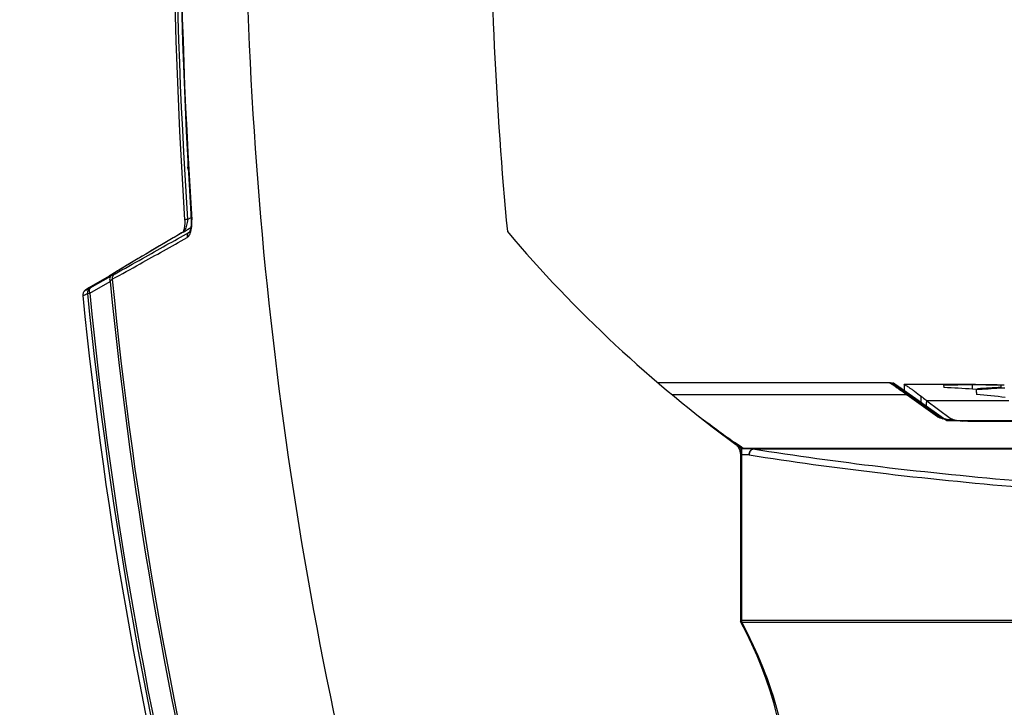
# Model space of a CAD drawing. Header units: millimetres. Extents: x 0 to 420, y 0 to 297.
# Tile 63 of 170: x 174 to 191, y 194 to 206. Entities that reach past the tile are written whole.
import ezdxf

# ---------------------------------------------------------------- set-up
doc = ezdxf.new("R2010")
doc.units = ezdxf.units.MM
doc.header["$LTSCALE"] = 23.1
doc.layers.get('0').update_dxf_attribs({"linetype": 'CONTINUOUS'})
for name, color, linetype in [('03___PRT_ALL_CURVES', 7, 'CONTINUOUS'), ('06___PRT_ALL_SURFS', 7, 'CONTINUOUS'), ('DIM_PILOTEES', 7, 'CONTINUOUS')]:
    doc.layers.add(name, color=color, linetype=linetype)
doc.styles.get("Standard").update_dxf_attribs({"font": 'txt', "width": 0.7})
doc.dimstyles.new('DIMSTYLE_1', dxfattribs={"dimtxt": 2.5, "dimasz": 3.5, "dimexe": 2, "dimexo": 0, "dimtad": 1, "dimdec": 0, "dimlfac": 5, "dimdsep": 46, "dimtxsty": 'Standard', "dimblk": '_FILLED', "dimblk1": '_FILLED', "dimblk2": '_FILLED', "dimcen": 0.09, "dimazin": 2, "dimtp": 0.5, "dimtm": 0.5, "dimtfac": 1, "dimtdec": 0, "dimtofl": 0, "dimtmove": 0, "dimatfit": 3, "dimldrblk": '_FILLED', "dimfxl": 0, "dimtolj": 1, "dimarcsym": 0})

# ---------------------------------------------------------------- blocks, each defined once
blk = doc.blocks.new('_FILLED')
at = {"color": 0, "linetype": 'ByBlock'}
blk.add_solid([(0, 0), (-1, 0.1429), (-1, -0.1429)], dxfattribs=at)
blk = doc.blocks.new('*D3')
at = {"layer": 'DIM_PILOTEES', "color": 2, "linetype": 'Continuous'}
for p, q in [((200.335, 242.692), (141.023, 242.692)), ((143.023, 242.692), (143.023, 206.926)), ((143.023, 171.159), (143.023, 206.926)), ((169.132, 171.159), (141.023, 171.159))]:
    blk.add_line(p, q, dxfattribs=at)
at = {"layer": 'DIM_PILOTEES', "color": 2, "linetype": 'Continuous', "xscale": 3.5, "yscale": 3.5, "zscale": 3.5}
for p, rotation in [((143.023, 242.692), 90), ((143.023, 171.159), 270)]:
    blk.add_blockref('_FILLED', p, dxfattribs=dict(at, rotation=rotation))
at = {"layer": 'DIM_PILOTEES', "color": 2, "linetype": 'Continuous', "insert": (139.898, 206.926), "char_height": 2.5, "width": 8.30357, "attachment_point": 2, "rotation": 90, "line_spacing_factor": 0.9}
blk.add_mtext('{\\ftxt;\\W0.0001;\\H0.0001;\\~}{\\ftxt;\\W2.2142857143;\\H2.5; }{\\ftxt;\\W0.0001;\\H0.0001;\\~}', dxfattribs=at)
blk = doc.blocks.new('*D4')
at = {"layer": 'DIM_PILOTEES', "color": 2, "linetype": 'Continuous'}
for p, q in [((200.335, 242.692), (150.097, 242.692)), ((152.097, 242.692), (152.097, 209.456)), ((152.097, 176.219), (152.097, 209.456)), ((183.721, 176.219), (150.097, 176.219))]:
    blk.add_line(p, q, dxfattribs=at)
at = {"layer": 'DIM_PILOTEES', "color": 2, "linetype": 'Continuous', "xscale": 3.5, "yscale": 3.5, "zscale": 3.5}
for p, rotation in [((152.097, 242.692), 90), ((152.097, 176.219), 270)]:
    blk.add_blockref('_FILLED', p, dxfattribs=dict(at, rotation=rotation))
at = {"layer": 'DIM_PILOTEES', "color": 2, "linetype": 'Continuous', "insert": (148.972, 209.456), "char_height": 2.5, "width": 8.30357, "attachment_point": 2, "rotation": 90, "line_spacing_factor": 0.9}
blk.add_mtext('{\\ftxt;\\W0.0001;\\H0.0001;\\~}{\\ftxt;\\W2.2142857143;\\H2.5; }{\\ftxt;\\W0.0001;\\H0.0001;\\~}', dxfattribs=at)

msp = doc.modelspace()

# ---------------------------------------------------------------- linework, layer by layer
at = {"color": 7, "linetype": 'Continuous'}
for p, q in [((177.1634, 202.9691), (177.1645, 203.0022)), ((177.1554, 202.0659), (177.2162, 202.1008)), ((177.0773, 201.8469), (177.2124, 201.9246)), ((177.0739, 201.8456), (177.0731, 201.8446)), ((177.0773, 201.8469), (177.0766, 201.8465)), ((177.1873, 201.8469), (177.1877, 201.8472)), ((176.5815, 201.5544), (176.512, 201.5132)), ((176.6686, 201.6059), (176.5815, 201.5544)), ((176.3198, 201.3991), (176.2395, 201.3512)), ((176.3665, 201.4268), (176.3198, 201.3991)), ((176.4491, 201.4759), (176.3665, 201.4268)), ((176.512, 201.5132), (176.4491, 201.4759)), ((176.021, 201.2201), (176.0066, 201.2114)), ((176.1238, 201.282), (176.0995, 201.2674)), ((176.2046, 201.3304), (176.1238, 201.282)), ((176.2395, 201.3512), (176.2046, 201.3304)), ((175.7871, 201.079), (175.4344, 200.874)), ((175.4597, 200.874), (175.8174, 201.079)), ((175.7871, 201.079), (175.7868, 201.0789)), ((175.7903, 201.0809), (175.7871, 201.079)), ((175.812, 201.0935), (175.7903, 201.0809)), ((175.7972, 201.0849), (175.7918, 201.0817)), ((175.8023, 201.0879), (175.7972, 201.0849)), ((175.8071, 201.0906), (175.8023, 201.0879)), ((175.8101, 201.0924), (175.8071, 201.0906)), ((175.8129, 201.094), (175.8101, 201.0924)), ((175.8271, 201.1023), (175.812, 201.0935)), ((175.8157, 201.0956), (175.8129, 201.094)), ((175.8183, 201.0972), (175.8157, 201.0956)), ((175.8208, 201.0986), (175.8183, 201.0972)), ((175.8265, 201.102), (175.8208, 201.0986)), ((175.8316, 201.105), (175.8265, 201.102)), ((175.8366, 201.1079), (175.8271, 201.1023)), ((175.8353, 201.1071), (175.8316, 201.105)), ((175.837, 201.1081), (175.8353, 201.1071)), ((175.8588, 201.1211), (175.8366, 201.1079)), ((175.8501, 201.1158), (175.837, 201.1081)), ((175.852, 201.117), (175.8501, 201.1158)), ((175.8542, 201.1183), (175.852, 201.117)), ((175.8552, 201.1189), (175.8542, 201.1183)), ((175.8558, 201.1193), (175.8552, 201.1189)), ((175.8588, 201.1211), (175.856, 201.1194)), ((175.385, 200.8416), (175.3821, 200.8395)), ((175.3881, 200.8437), (175.385, 200.8416)), ((175.3915, 200.846), (175.3881, 200.8437)), ((175.3951, 200.8485), (175.3915, 200.846)), ((175.399, 200.8511), (175.3951, 200.8485)), ((175.4055, 200.8554), (175.399, 200.8511)), ((175.4307, 200.8717), (175.4154, 200.8618)), ((175.4344, 200.874), (175.4307, 200.8717)), ((175.4498, 200.7813), (175.8075, 200.9865)), ((175.4107, 200.7774), (175.4498, 200.7813)), ((189.3929, 199.2178), (185.3626, 199.2178)), ((189.4592, 199.1956), (189.4562, 199.1974)), ((189.4622, 199.1937), (189.4592, 199.1956)), ((189.4654, 199.1916), (189.4622, 199.1937)), ((189.4688, 199.1894), (189.4654, 199.1916)), ((189.4669, 199.1835), (189.4669, 199.1836)), ((189.4724, 199.1871), (189.4688, 199.1894)), ((189.4781, 199.1833), (189.4724, 199.1871)), ((189.4844, 199.1792), (189.4781, 199.1833)), ((189.4935, 199.173), (189.4844, 199.1792)), ((189.5037, 199.1661), (189.4935, 199.173)), ((189.5179, 199.1564), (189.5037, 199.1661)), ((189.5408, 199.1404), (189.5179, 199.1564)), ((189.5761, 199.1156), (189.5408, 199.1404)), ((189.6495, 199.1843), (189.6496, 199.1702)), ((189.6496, 199.1702), (189.6496, 199.0635)), ((190.891, 199.1861), (189.6518, 199.1861)), ((190.9173, 199.1823), (190.8335, 199.1834)), ((190.8335, 199.1834), (190.8335, 199.1165)), ((191.4023, 199.1272), (191.3193, 199.1225)), ((191.336, 199.1743), (191.336, 199.1365)), ((189.6942, 199.0074), (185.6094, 199.0074)), ((189.6459, 199.0661), (189.5761, 199.1156)), ((189.6951, 199.031), (189.6459, 199.0661)), ((189.7155, 199.0164), (189.6951, 199.031)), ((190.2298, 198.6264), (189.6993, 199.0037)), ((189.7297, 199.0062), (189.7155, 199.0164)), ((189.7444, 198.9957), (189.7297, 199.0062)), ((190.2878, 198.6092), (189.7444, 198.9957)), ((189.946, 198.8523), (189.9462, 198.9838)), ((190.8335, 199.1165), (190.8335, 199.1088)), ((190.844, 199.1082), (190.9268, 199.1134)), ((190.0322, 198.791), (190.0428, 198.905)), ((191.4756, 198.905), (190.0428, 198.905)), ((190.0428, 198.905), (190.4519, 198.604)), ((190.4519, 198.604), (190.4518, 198.5701)), ((209.9235, 198.5456), (190.8762, 198.5456)), ((190.8764, 198.5442), (190.8762, 198.5456)), ((209.9142, 198.5442), (190.8764, 198.5442)), ((186.7221, 198.1573), (186.692, 198.1787)), ((186.8412, 198.0735), (186.6921, 198.1787)), ((186.8109, 198.0946), (186.7221, 198.1573)), ((186.841, 198.0734), (186.8109, 198.0946)), ((186.7957, 197.9838), (186.7957, 195.054)), ((186.8016, 198.0777), (186.8001, 198.0787)), ((186.8178, 198.0659), (186.8065, 198.0735)), ((214.0342, 198.0735), (186.8065, 198.0735)), ((186.8065, 197.0261), (186.8065, 198.0735)), ((187.013, 198.0627), (186.8178, 198.0659)), ((186.9449, 197.9627), (186.8214, 197.9647)), ((186.8214, 195.078), (186.8214, 197.9647)), ((213.8384, 198.0627), (187.013, 198.0627)), ((187.0132, 198.0613), (187.013, 198.0627)), ((213.8385, 198.0613), (187.0132, 198.0613)), ((186.8065, 197.1081), (186.7957, 197.1081)), ((186.7957, 197.0261), (186.8065, 197.0261)), ((186.8055, 195.1601), (186.8055, 197.0261)), ((186.7957, 195.1601), (186.8133, 195.1601)), ((186.8133, 195.1019), (186.7957, 195.105)), ((186.8133, 195.0516), (186.8133, 195.1601)), ((186.8212, 195.0418), (186.8133, 195.0516)), ((186.8203, 195.0434), (214.0189, 195.0434)), ((186.8214, 195.078), (214.0289, 195.078)), ((187.3649, 193.6634), (187.3904, 193.6679)), ((187.3904, 193.6679), (187.3895, 193.6709)), ((187.3914, 193.6682), (187.3905, 193.6712))]:
    msp.add_line(p, q, dxfattribs=at)
for points in [[(177.1049, 214.5796), (177.0158, 213.041), (176.9507, 211.4686), (176.9116, 209.895), (176.8986, 208.3208), (176.9116, 206.7467), (176.9506, 205.1731), (177.0156, 203.6006), (177.1049, 202.0593)], [(177.2186, 214.5795), (177.1302, 213.0383), (177.0658, 211.4658), (177.0272, 209.8922), (177.0144, 208.3181), (177.0273, 206.7439), (177.0659, 205.1704), (177.1304, 203.5979), (177.2186, 202.0594)], [(177.1049, 202.0593), (177.1059, 202.0393), (177.1064, 202.0132), (177.1058, 201.9879), (177.1043, 201.964), (177.102, 201.9417), (177.0989, 201.9213), (177.0953, 201.9033), (177.0914, 201.8878), (177.0874, 201.8747)], [(177.2186, 202.0594), (177.2197, 202.0366), (177.22, 202.0116), (177.2193, 201.9879), (177.2178, 201.9656), (177.2155, 201.9449), (177.2126, 201.9258), (177.2092, 201.9084), (177.2053, 201.8929), (177.2012, 201.8794), (177.197, 201.868), (177.1929, 201.8589), (177.1892, 201.852), (177.1863, 201.8475), (177.1855, 201.8463)], [(177.0874, 201.8747), (177.0834, 201.8641), (177.0797, 201.8558), (177.0764, 201.8496), (177.0739, 201.8456)], [(177.0766, 201.8465), (176.9035, 201.7446), (176.7311, 201.6428), (176.5722, 201.5489), (176.4272, 201.4629), (176.296, 201.3849), (176.179, 201.3151), (176.0761, 201.2533), (175.9874, 201.1998), (175.9129, 201.1545), (175.8558, 201.1193)], [(175.7918, 201.0817), (175.788, 201.0795), (175.7868, 201.0789)], [(175.4154, 200.8618), (175.4128, 200.8601), (175.4055, 200.8554)], [(175.3821, 200.8395), (175.3807, 200.8385), (175.3794, 200.8375), (175.378, 200.8366), (175.3767, 200.8356), (175.3755, 200.8346), (175.3742, 200.8337), (175.3729, 200.8327), (175.3716, 200.8317), (175.3704, 200.8307), (175.369, 200.8296), (175.3677, 200.8284), (175.3662, 200.8272), (175.3647, 200.8259), (175.3631, 200.8244), (175.3613, 200.8227), (175.3594, 200.8208), (175.3572, 200.8185), (175.3547, 200.8158), (175.3519, 200.8124), (175.3488, 200.8083), (175.3453, 200.8032), (175.3415, 200.7966), (175.3376, 200.7884), (175.3338, 200.7781), (175.331, 200.7661), (175.3296, 200.7526), (175.3301, 200.739)], [(189.4562, 199.1974), (189.4548, 199.1983), (189.4533, 199.1991), (189.4519, 199.1999), (189.4505, 199.2008), (189.4491, 199.2016), (189.4476, 199.2024), (189.4461, 199.2032), (189.4446, 199.2041), (189.4429, 199.2049), (189.4412, 199.2058), (189.4393, 199.2068), (189.4372, 199.2077), (189.4349, 199.2088), (189.4323, 199.2099), (189.4292, 199.2111), (189.4256, 199.2124), (189.4212, 199.2138), (189.4158, 199.2151), (189.4093, 199.2164), (189.4013, 199.2174), (189.3929, 199.2178)], [(190.2961, 198.6052), (190.2917, 198.6072), (190.2881, 198.6091), (190.2878, 198.6092)], [(190.8762, 198.5456), (190.8665, 198.5456), (190.8235, 198.5459), (190.781, 198.5466), (190.7392, 198.5477), (190.6983, 198.5493), (190.6584, 198.5512), (190.6197, 198.5535), (190.5824, 198.5562), (190.5466, 198.5593), (190.5126, 198.5626), (190.4806, 198.5663), (190.4506, 198.5702), (190.4228, 198.5744), (190.3973, 198.5787), (190.3742, 198.5832), (190.3537, 198.5877), (190.3357, 198.5921), (190.3205, 198.5965), (190.308, 198.6006), (190.2984, 198.6042), (190.2961, 198.6052)]]:
    msp.add_lwpolyline(points, dxfattribs=at)
for centre, radius, start, end in [((273.1225, 208.3195), 96.097, 176.264298, 183.735702), ((271.8146, 208.3195), 94.8656, 176.220315, 183.779685), ((176.4748, 202.0089), 0.7565, 1.1893, 3.74345), ((195.6428, 168.732), 37.9538, 120.99224, 121.13063), ((250.8701, 208.3194), 75.3811, 185.553132, 194.569505), ((250.8695, 208.3194), 75.4194, 185.579599, 194.547552), ((250.8664, 208.3194), 75.8317, 185.707883, 194.626136), ((250.867, 208.3194), 75.793, 185.707883, 194.616837), ((191.2911, 160.5332), 38.6529, 90.67837, 91.41576), ((188.4029, 160.6005), 38.5849, 86.37277, 87.12034), ((190.6089, 159.5821), 39.6041, 88.86247, 89.58964), ((190.3716, 159.7449), 39.4412, 88.5988, 89.20723), ((193.2601, 161.3931), 37.7924, 92.91031, 93.53975), ((191.2004, 201.1121), 2.5881, 234.41017, 234.55069), ((189.703, 198.9082), 0.0956, 84.36126, 92.21725), ((189.7038, 198.9116), 0.092, 54.57947, 58.34451), ((193.4932, 161.5097), 37.6756, 93.30777, 93.93918), ((187.3245, 161.1482), 38.0357, 83.82943, 84.5905), ((201.1033, 218.4258), 24.8522, 232.78883, 234.55783), ((190.2341, 198.534), 0.0925, 54.61522, 68.40133), ((190.4901, 199.2711), 0.7006, 255.27808, 256.76246), ((200.4141, 216.8501), 23.1885, 233.84301, 234.04835), ((186.8638, 198.1666), 0.1085, 235.0365, 238.43025), ((184.2873, 195.0775), 2.5342, 359.19229, 0.01207), ((180.576, 191.5865), 7.1263, 16.07847, 16.98495)]:
    msp.add_arc(centre, radius, start, end, dxfattribs=at)
for centre, major_axis, ratio, start_param, end_param in [((250.9281, 208.3195), (-68.5026, 0), 0.9999619, 0, 0.0945224), ((200.4262, 216.8595), (-23.2009, 0), 0.9999619, 0.7033466, 0.9384668), ((190.9385, 198.6233), (0.5, -0.0008), 0.1736111, -2.9091868, -2.1428886), ((186.5957, 197.9838), (-0.2, 0), 0.9999619, 3.1415927, 4.0800594), ((180.6634, 191.7195), (-6.9803, 0), 0.9999619, 8.9267159, 9.92284)]:
    msp.add_ellipse(centre, major_axis=major_axis, ratio=ratio, start_param=start_param, end_param=end_param, dxfattribs=at)
for points, knots in [([(180.3117, 190.838), (179.5363, 193.9498), (178.3988, 200.2847), (177.9703, 209.9234), (178.8247, 219.5337), (180.2412, 225.8121), (181.1535, 228.8865)], [0, 0, 0, 0, 0.25, 0.5, 0.75, 1, 1, 1, 1]), ([(177.1587, 203.1026), (177.159, 203.0819), (177.1594, 203.0457), (177.1602, 203.0038), (177.1609, 202.9781), (177.1615, 202.964), (177.1625, 202.9457), (177.1655, 202.9319), (177.1691, 202.9226)], [0, 0, 0, 0, 0.3441951, 0.6007127, 0.6953275, 0.7696366, 0.8353681, 1, 1, 1, 1]), ([(177.1588, 203.1023), (177.159, 203.0772), (177.1595, 203.043), (177.1602, 203.0049), (177.1607, 202.9888), (177.1609, 202.9793), (177.1612, 202.9717), (177.1615, 202.9664), (177.1617, 202.9631), (177.1619, 202.9614), (177.162, 202.96), (177.1622, 202.9593), (177.1623, 202.9586), (177.1627, 202.9589), (177.1626, 202.9595), (177.1629, 202.9605), (177.163, 202.962), (177.1632, 202.9649), (177.1634, 202.9673), (177.1634, 202.9691)], [0, 0, 0, 0, 0.4871635, 0.666949, 0.7399503, 0.8014275, 0.851201, 0.8891449, 0.9036544, 0.915177, 0.9237077, 0.9292577, 0.9319017, 0.9330575, 0.9367776, 0.9434485, 0.9531077, 0.9657577, 1, 1, 1, 1]), ([(177.1554, 202.0659), (177.1484, 202.0653), (177.1365, 202.064), (177.1194, 202.0628), (177.112, 202.0603), (177.1048, 202.0605), (177.1049, 202.0593)], [0, 0, 0, 0, 0.4121934, 0.7293505, 0.9293048, 1, 1, 1, 1]), ([(177.1554, 202.0659), (177.1529, 202.0318), (177.1432, 201.9687), (177.1227, 201.9072), (177.1079, 201.8816)], [0, 0, 0, 0, 0.5357645, 1, 1, 1, 1]), ([(177.2186, 202.0594), (177.2186, 202.0584), (177.2244, 202.0591), (177.227, 202.0584), (177.2297, 202.0583)], [0, 0, 0, 0, 0.2624637, 1, 1, 1, 1]), ([(177.1079, 201.8816), (177.1056, 201.8777), (177.0974, 201.8647), (177.0868, 201.8525), (177.0773, 201.8469)], [0, 0, 0, 0, 0.2918305, 1, 1, 1, 1]), ([(177.1479, 201.7524), (177.1659, 201.7625), (177.197, 201.8039), (177.2116, 201.8506), (177.2178, 201.8781)], [0, 0, 0, 0, 0.422138, 1, 1, 1, 1]), ([(177.2178, 201.8781), (177.2204, 201.8893), (177.2294, 201.9377), (177.232, 201.9871), (177.2312, 202.0246)], [0, 0, 0, 0, 0.2352202, 1, 1, 1, 1]), ([(175.8428, 201.0249), (176.0053, 201.1121), (176.4404, 201.3546), (176.8748, 201.5983), (177.1479, 201.7524)], [0, 0, 0, 0, 0.3703682, 1, 1, 1, 1]), ([(175.8914, 201.1211), (176.0526, 201.208), (176.4841, 201.4496), (176.9147, 201.6925), (177.1856, 201.846)], [0, 0, 0, 0, 0.3704274, 1, 1, 1, 1]), ([(177.0773, 201.8469), (177.0411, 201.8256), (176.9048, 201.7454), (176.7686, 201.665), (176.6686, 201.6059)], [0, 0, 0, 0, 0.2659583, 1, 1, 1, 1]), ([(177.1673, 201.8303), (177.1629, 201.8253), (177.1476, 201.8025), (177.1443, 201.7727), (177.1479, 201.7524)], [0, 0, 0, 0, 0.2429981, 1, 1, 1, 1]), ([(176.0066, 201.2114), (175.9922, 201.2027), (175.9428, 201.1728), (175.8936, 201.1427), (175.8588, 201.1211)], [0, 0, 0, 0, 0.290927, 1, 1, 1, 1]), ([(175.8174, 201.079), (175.8057, 201.0722), (175.7915, 201.0367), (175.8004, 201.0044), (175.8075, 200.9865)], [0, 0, 0, 0, 0.4128364, 1, 1, 1, 1]), ([(175.8075, 200.9865), (175.8115, 200.9909), (175.8233, 201.0037), (175.8348, 201.0167), (175.8428, 201.0249)], [0, 0, 0, 0, 0.3453212, 1, 1, 1, 1]), ([(175.8174, 201.079), (175.8263, 201.0842), (175.851, 201.0982), (175.8755, 201.1125), (175.8914, 201.1211)], [0, 0, 0, 0, 0.363966, 1, 1, 1, 1]), ([(175.8914, 201.1211), (175.8752, 201.1117), (175.8477, 201.0828), (175.8408, 201.0436), (175.8428, 201.0249)], [0, 0, 0, 0, 0.498577, 1, 1, 1, 1]), ([(175.3925, 200.8463), (175.3879, 200.8431), (175.3698, 200.8295), (175.3914, 200.8393), (175.3969, 200.842)], [0, 0, 0, 0, 0.4771847, 1, 1, 1, 1]), ([(175.4344, 200.874), (175.43, 200.8711), (175.4159, 200.8621), (175.4019, 200.853), (175.3925, 200.8463)], [0, 0, 0, 0, 0.3123347, 1, 1, 1, 1]), ([(175.3969, 200.842), (175.4007, 200.8438), (175.4219, 200.8541), (175.4427, 200.865), (175.4597, 200.874)], [0, 0, 0, 0, 0.1798819, 1, 1, 1, 1]), ([(175.4597, 200.874), (175.4434, 200.8646), (175.4158, 200.8356), (175.4088, 200.7962), (175.4107, 200.7774)], [0, 0, 0, 0, 0.4991621, 1, 1, 1, 1]), ([(175.4597, 200.874), (175.448, 200.8671), (175.4338, 200.8315), (175.4427, 200.7992), (175.4498, 200.7813)], [0, 0, 0, 0, 0.4128982, 1, 1, 1, 1]), ([(175.3301, 200.739), (175.3301, 200.7386), (175.3329, 200.739), (175.3358, 200.7403), (175.3427, 200.7431), (175.3558, 200.7493), (175.3792, 200.7609), (175.3991, 200.7713), (175.4107, 200.7774)], [0, 0, 0, 0, 0.0152064, 0.0601797, 0.1368706, 0.2455159, 0.558827, 1, 1, 1, 1]), ([(189.6942, 199.0074), (189.652, 199.0378), (189.5929, 199.0803), (189.5196, 199.1326), (189.4775, 199.1625), (189.444, 199.1855), (189.4193, 199.2029), (189.4032, 199.2118), (189.3955, 199.2178), (189.3929, 199.2178)], [0, 0, 0, 0, 0.4243603, 0.5938871, 0.7344015, 0.8455192, 0.9269468, 0.978448, 1, 1, 1, 1]), ([(189.6496, 199.1843), (189.6496, 199.1848), (189.65, 199.186), (189.6512, 199.1861), (189.6518, 199.1861)], [0, 0, 0, 0, 0.4571117, 1, 1, 1, 1]), ([(189.6518, 199.1861), (189.6554, 199.1861), (189.6651, 199.1814), (189.6828, 199.1718), (189.7086, 199.1552), (189.7419, 199.1327), (189.7827, 199.104), (189.8518, 199.054), (189.907, 199.013), (189.9462, 198.9838)], [0, 0, 0, 0, 0.0296012, 0.08685, 0.1719277, 0.2844916, 0.4240952, 0.5902405, 1, 1, 1, 1]), ([(190.3361, 199.1743), (190.3366, 199.172), (190.3389, 199.1596), (190.3403, 199.147), (190.3413, 199.1368)], [0, 0, 0, 0, 0.1875246, 1, 1, 1, 1]), ([(190.891, 199.1861), (190.8913, 199.1861), (190.8919, 199.1859), (190.8923, 199.1854), (190.8925, 199.1851)], [0, 0, 0, 0, 0.4231512, 1, 1, 1, 1]), ([(191.3413, 199.1368), (191.3409, 199.1407), (191.3395, 199.1533), (191.3379, 199.1658), (191.336, 199.1743)], [0, 0, 0, 0, 0.3125301, 1, 1, 1, 1]), ([(189.9462, 198.9838), (189.9543, 198.9777), (189.9874, 198.9525), (190.0193, 198.9258), (190.0428, 198.905)], [0, 0, 0, 0, 0.2445144, 1, 1, 1, 1]), ([(190.9049, 199.0963), (190.9054, 199.0903), (190.9074, 199.063), (190.9091, 199.0357), (190.9103, 199.0145)], [0, 0, 0, 0, 0.2205565, 1, 1, 1, 1]), ([(190.2525, 198.6138), (190.2503, 198.6148), (190.2425, 198.6185), (190.2349, 198.6228), (190.2298, 198.6264)], [0, 0, 0, 0, 0.2783506, 1, 1, 1, 1]), ([(190.2802, 198.603), (190.2777, 198.6038), (190.2683, 198.6071), (190.2591, 198.6108), (190.2525, 198.6138)], [0, 0, 0, 0, 0.2702922, 1, 1, 1, 1]), ([(190.3121, 198.5936), (190.3093, 198.5943), (190.2986, 198.5972), (190.288, 198.6004), (190.2802, 198.603)], [0, 0, 0, 0, 0.2653437, 1, 1, 1, 1]), ([(190.8764, 198.5442), (190.7744, 198.5442), (190.5915, 198.5504), (190.4086, 198.5706), (190.3297, 198.5892)], [0, 0, 0, 0, 0.5570823, 1, 1, 1, 1]), ([(186.8214, 197.9647), (186.8214, 197.9796), (186.8212, 198.005), (186.8206, 198.0341), (186.8196, 198.0508), (186.8193, 198.0587), (186.8184, 198.063), (186.8183, 198.0656), (186.8178, 198.0659)], [0, 0, 0, 0, 0.4385039, 0.753215, 0.8595334, 0.9348313, 0.9811115, 1, 1, 1, 1]), ([(186.9449, 197.9627), (186.945, 197.9755), (186.9484, 198.0002), (186.9626, 198.0327), (186.9846, 198.056), (187.004, 198.0625), (187.013, 198.0627)], [0, 0, 0, 0, 0.2908075, 0.560109, 0.7946838, 1, 1, 1, 1]), ([(187.0132, 198.0613), (186.9948, 198.058), (186.9592, 198.0274), (186.9469, 197.9858), (186.9449, 197.9627)], [0, 0, 0, 0, 0.4463256, 1, 1, 1, 1]), ([(186.9449, 197.9627), (187.6884, 197.8434), (189.2587, 197.6293), (190.8354, 197.4715), (191.6637, 197.4008)], [0, 0, 0, 0, 0.4752955, 1, 1, 1, 1]), ([(191.7079, 197.4993), (190.8838, 197.57), (189.3151, 197.7279), (187.7528, 197.942), (187.0132, 198.0613)], [0, 0, 0, 0, 0.5246986, 1, 1, 1, 1]), ([(186.8203, 188.3955), (187.0912, 188.9052), (187.5311, 189.9845), (187.7699, 191.7195), (187.5311, 193.4544), (187.0912, 194.5337), (186.8203, 195.0434)], [0, 0, 0, 0, 0.2500853, 0.5, 0.7499147, 1, 1, 1, 1])]:
    msp.add_open_spline(points, degree=3, knots=knots, dxfattribs=at)
for points in [[(177.1873, 201.8469), (177.1798, 201.8426), (177.1729, 201.8369), (177.1673, 201.8303)], [(189.6942, 199.0074), (189.7143, 199.0082), (189.7358, 199.0019), (189.7522, 198.9901)], [(189.7124, 199.0033), (189.7263, 199.0019), (189.7402, 198.9973), (189.7521, 198.99)], [(190.2298, 198.6264), (190.2428, 198.6269), (190.2561, 198.6247), (190.2681, 198.6199)], [(187.3905, 193.6712), (187.2446, 194.1481), (187.0479, 194.6115), (186.8133, 195.0516)]]:
    msp.add_open_spline(points, degree=3, dxfattribs=at)
at = {"layer": '03___PRT_ALL_CURVES', "color": 40, "linetype": 'Continuous'}
for p, q in [((189.7556, 199.0074), (189.7357, 199.0216)), ((190.3904, 198.5559), (189.7556, 199.0074)), ((210.399, 198.5559), (190.3904, 198.5559))]:
    msp.add_line(p, q, dxfattribs=at)
for centre, radius, start, end in [((191.1577, 201.2139), 2.6288, 230.64448, 230.95394), ((192.5287, 202.9099), 4.8097, 230.99696, 231.66171)]:
    msp.add_arc(centre, radius, start, end, dxfattribs=at)
for points, knots in [([(189.5041, 199.1843), (189.4986, 199.188), (189.4683, 199.2085), (189.4402, 199.2255), (189.4582, 199.2081), (189.4846, 199.1861), (189.4906, 199.1812)], [0, 0, 0, 0, 0.0814747, 0.4888484, 0.8962221, 1, 1, 1, 1]), ([(189.7357, 199.0216), (189.6783, 199.0623), (189.5867, 199.1273), (189.526, 199.1694), (189.5041, 199.1843)], [0, 0, 0, 0, 0.5287857, 1, 1, 1, 1])]:
    msp.add_open_spline(points, degree=3, knots=knots, dxfattribs=at)
at = {"layer": '06___PRT_ALL_SURFS', "color": 7, "linetype": 'Continuous'}
msp.add_arc((250.853, 208.3195), 75.9025, 185.731739, 194.643007, dxfattribs=at)

# ---------------------------------------------------------------- dimensions: what is measured, and where the dimension line sits
at = {"layer": 'DIM_PILOTEES', "color": 2, "linetype": 'Continuous'}
for base, p1, picture, middle in [((143.0228, 242.692), (169.1324, 171.1595), '*D3', (143.0228, 206.5686)), ((152.097, 242.692), (183.7213, 176.2195), '*D4', (152.097, 209.0986))]:
    dim = msp.add_linear_dim(base=base, p1=p1, p2=(200.3353, 242.692), angle=90, text='{\\ftxt;\\W0.0001;\\H0.0001;\\~}{\\ftxt;\\W2.2142857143;\\H2.5; }{\\ftxt;\\W0.0001;\\H0.0001;\\~}', dimstyle='DIMSTYLE_1', dxfattribs=at)
    dim.commit()
    dim.dimension.update_dxf_attribs({"geometry": picture, "text_midpoint": middle, "dimtype": 160})

doc.saveas('drawing.dxf')
